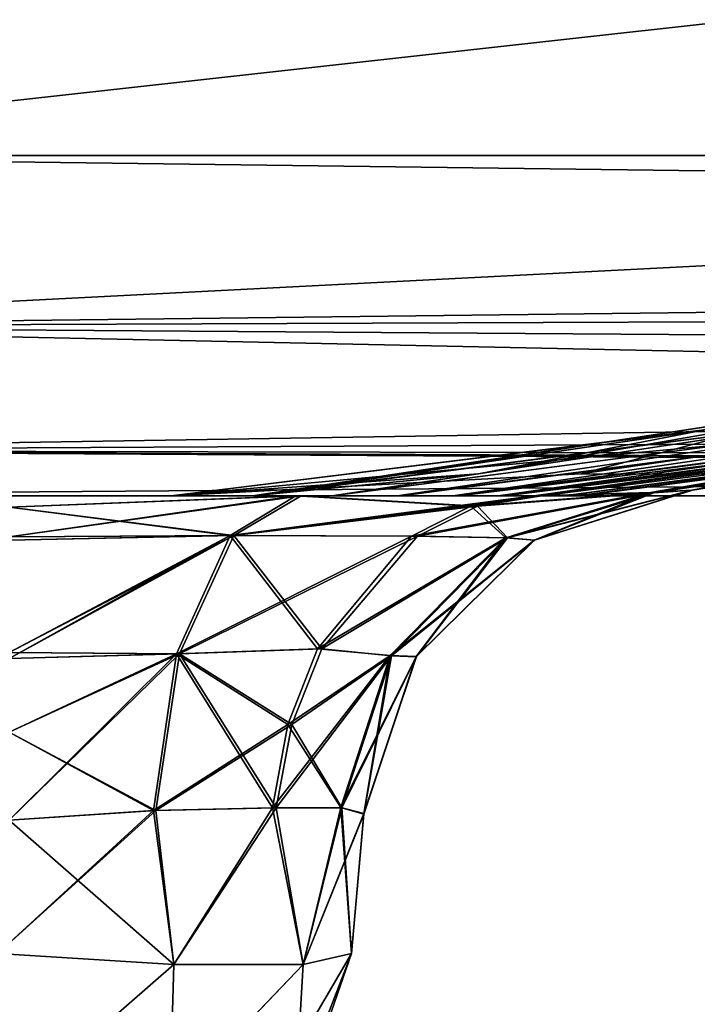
# Model space of a CAD drawing. Header units: millimetres. Extents: x -168 to 168, y -6 to 84.
# Tile 72 of 256: x -123.131 to -122.177, y -2.715 to -1.331. Entities that reach past the tile are written whole.
import ezdxf

# ---------------------------------------------------------------- set-up
doc = ezdxf.new("R2010")
doc.units = ezdxf.units.MM
doc.header["$LTSCALE"] = 65.185185
for name, color, linetype in [('128', 7, 'CONTINUOUS'), ('129', 7, 'CONTINUOUS'), ('130', 7, 'CONTINUOUS'), ('131', 7, 'CONTINUOUS'), ('132', 7, 'CONTINUOUS'), ('133', 7, 'CONTINUOUS'), ('14', 7, 'CONTINUOUS'), ('142', 7, 'CONTINUOUS'), ('143', 7, 'CONTINUOUS'), ('144', 7, 'CONTINUOUS'), ('145', 7, 'CONTINUOUS'), ('159', 7, 'CONTINUOUS'), ('160', 7, 'CONTINUOUS'), ('161', 7, 'CONTINUOUS'), ('162', 7, 'CONTINUOUS'), ('163', 7, 'CONTINUOUS'), ('171', 7, 'CONTINUOUS'), ('172', 7, 'CONTINUOUS'), ('173', 7, 'CONTINUOUS'), ('174', 7, 'CONTINUOUS'), ('177', 7, 'CONTINUOUS'), ('205', 7, 'CONTINUOUS'), ('216', 7, 'CONTINUOUS'), ('54', 7, 'CONTINUOUS'), ('57', 7, 'CONTINUOUS'), ('58', 7, 'CONTINUOUS'), ('59', 7, 'CONTINUOUS'), ('6', 7, 'CONTINUOUS'), ('60', 7, 'CONTINUOUS'), ('61', 7, 'CONTINUOUS'), ('62', 7, 'CONTINUOUS'), ('63', 7, 'CONTINUOUS'), ('66', 7, 'CONTINUOUS'), ('70', 7, 'CONTINUOUS')]:
    doc.layers.add(name, color=color, linetype=linetype)

msp = doc.modelspace()

# ---------------------------------------------------------------- linework, layer by layer
at = {"layer": '128', "linetype": 'CONTINUOUS'}
for points in [[(-122.3471, -2, 12.7612), (-124.334, -2, 23.7926), (-124.334, -2, 12.7085), (-122.3471, -2, 12.7612)], [(-124.334, -2, 9.4989), (-122.3471, -2, 12.7612), (-124.334, -2, 12.7085), (-124.334, -2, 9.4989)], [(-122.3471, -2, 12.7612), (-124.334, -2, 9.4989), (-124.334, -2, 0), (-122.3471, -2, 12.7612)], [(-124.334, -2, 23.7926), (-122.3658, -2, 25.5224), (-124.334, -2, 25.417), (-124.334, -2, 23.7926)], [(-122.3658, -2, -25.5224), (-122.3471, -2, -12.7612), (-124.334, -2, -25.417), (-122.3658, -2, -25.5224)], [(-124.334, -2, -33.3823), (-122.3658, -2, -25.5224), (-124.334, -2, -25.417), (-124.334, -2, -33.3823)], [(-122.3658, -2, -25.5224), (-124.334, -2, -33.3823), (-123.7619, -2, -37.9456), (-122.3658, -2, -25.5224)], [(-122.3471, -2, -12.7612), (-122.3409, -2, 0), (-124.334, -2, -12.7085), (-122.3471, -2, -12.7612)], [(-122.3471, -2, -12.7612), (-124.334, -2, -19.0886), (-124.334, -2, -25.417), (-122.3471, -2, -12.7612)], [(-124.334, -2, -19.0886), (-122.3471, -2, -12.7612), (-124.334, -2, -12.7085), (-124.334, -2, -19.0886)], [(-122.3409, -2, 0), (-122.3471, -2, 12.7612), (-124.334, -2, 0), (-122.3409, -2, 0)], [(-122.3409, -2, 0), (-124.334, -2, -4.7949), (-124.334, -2, -12.7085), (-122.3409, -2, 0)], [(-124.334, -2, -4.7949), (-122.3409, -2, 0), (-124.334, -2, 0), (-124.334, -2, -4.7949)], [(-122.3471, -2, 12.7612), (-122.3658, -2, 25.5224), (-124.334, -2, 23.7926), (-122.3471, -2, 12.7612)], [(-124.334, -2, 25.417), (-122.3658, -2, 25.5224), (-123.1456, -2, 37.9456), (-124.334, -2, 25.417)], [(-122.3658, -2, -25.5224), (-123.7619, -2, -37.9456), (-123.1456, -2, -37.9456), (-122.3658, -2, -25.5224)], [(-122.3658, -2, -25.5224), (-123.1456, -2, -37.9456), (-122.7348, -2, -38.0338), (-122.3658, -2, -25.5224)], [(-123.1456, -2, 37.9456), (-122.3658, -2, 25.5224), (-122.7348, -2, 38.0338), (-123.1456, -2, 37.9456)], [(-122.3658, -2, 25.5224), (-122.3968, -2, 38.2836), (-122.7348, -2, 38.0338), (-122.3658, -2, 25.5224)], [(-122.3968, -2, -38.2836), (-122.3658, -2, -25.5224), (-122.7348, -2, -38.0338), (-122.3968, -2, -38.2836)]]:
    msp.add_3dface(points, dxfattribs=at)
at = {"layer": '129', "linetype": 'CONTINUOUS'}
for points in [[(-122.8292, -2.0558, -38.2431), (-122.7348, -2, -38.0338), (-123.1456, -2.0162, -38.0717), (-122.8292, -2.0558, -38.2431)], [(-122.7348, -2, -38.0338), (-123.1456, -2, -37.9456), (-123.1456, -2.0162, -38.0717), (-122.7348, -2, -38.0338)], [(-122.3968, -2, -38.2836), (-122.8292, -2.0558, -38.2431), (-122.4867, -2.0145, -38.3626), (-122.3968, -2, -38.2836)], [(-122.3968, -2, -38.2836), (-122.7348, -2, -38.0338), (-122.8292, -2.0558, -38.2431), (-122.3968, -2, -38.2836)], [(-123.1456, -2.0627, -38.1881), (-122.8292, -2.0558, -38.2431), (-123.1456, -2.0162, -38.0717), (-123.1456, -2.0627, -38.1881)], [(-122.4867, -2.0145, -38.3626), (-122.8292, -2.0558, -38.2431), (-122.5712, -2.0571, -38.4369), (-122.4867, -2.0145, -38.3626)], [(-123.1456, -2.2287, -38.3656), (-122.8292, -2.0558, -38.2431), (-123.1456, -2.0627, -38.1881), (-123.1456, -2.2287, -38.3656)], [(-122.9057, -2.2224, -38.4129), (-122.8292, -2.0558, -38.2431), (-123.1456, -2.2287, -38.3656), (-122.9057, -2.2224, -38.4129)], [(-122.8292, -2.0558, -38.2431), (-122.9057, -2.2224, -38.4129), (-122.5712, -2.0571, -38.4369), (-122.8292, -2.0558, -38.2431)], [(-122.5712, -2.0571, -38.4369), (-122.9057, -2.2224, -38.4129), (-122.7057, -2.2153, -38.555), (-122.5712, -2.0571, -38.4369)], [(-123.1456, -2.4564, -38.4437), (-122.9057, -2.2224, -38.4129), (-123.1456, -2.2287, -38.3656), (-123.1456, -2.4564, -38.4437)], [(-122.939, -2.4425, -38.4866), (-122.9057, -2.2224, -38.4129), (-123.1456, -2.4564, -38.4437), (-122.939, -2.4425, -38.4866)], [(-122.9057, -2.2224, -38.4129), (-122.939, -2.4425, -38.4866), (-122.7478, -2.3218, -38.592), (-122.9057, -2.2224, -38.4129)], [(-122.7057, -2.2153, -38.555), (-122.9057, -2.2224, -38.4129), (-122.7478, -2.3218, -38.592), (-122.7057, -2.2153, -38.555)], [(-122.7478, -2.3218, -38.592), (-122.939, -2.4425, -38.4866), (-122.7696, -2.4387, -38.6112), (-122.7478, -2.3218, -38.592)]]:
    msp.add_3dface(points, dxfattribs=at)
at = {"layer": '130', "linetype": 'CONTINUOUS'}
for points in [[(-122.1843, -1.9921, -38.9409), (-122.4443, -2.0594, -38.6706), (-122.4066, -2.0626, -38.9409), (-122.1843, -1.9921, -38.9409)], [(-122.1843, -1.9921, -38.9409), (-122.2384, -1.9958, -38.5921), (-122.4443, -2.0594, -38.6706), (-122.1843, -1.9921, -38.9409)], [(-122.2384, -1.9958, -38.5921), (-122.5712, -2.0571, -38.4369), (-122.4443, -2.0594, -38.6706), (-122.2384, -1.9958, -38.5921)], [(-122.2384, -1.9958, -38.5921), (-122.4867, -2.0145, -38.3626), (-122.5712, -2.0571, -38.4369), (-122.2384, -1.9958, -38.5921)], [(-122.2384, -1.9958, -38.5921), (-122.3968, -2, -38.2836), (-122.4867, -2.0145, -38.3626), (-122.2384, -1.9958, -38.5921)], [(-122.5712, -2.0571, -38.4369), (-122.7057, -2.2153, -38.555), (-122.4443, -2.0594, -38.6706), (-122.5712, -2.0571, -38.4369)], [(-122.4443, -2.0594, -38.6706), (-122.7057, -2.2153, -38.555), (-122.6076, -2.2251, -38.7352), (-122.4443, -2.0594, -38.6706)], [(-122.4443, -2.0594, -38.6706), (-122.6076, -2.2251, -38.7352), (-122.4066, -2.0626, -38.9409), (-122.4443, -2.0594, -38.6706)], [(-122.4066, -2.0626, -38.9409), (-122.6076, -2.2251, -38.7352), (-122.5726, -2.2263, -38.941), (-122.4066, -2.0626, -38.9409)], [(-122.7478, -2.3218, -38.592), (-122.7696, -2.4387, -38.6112), (-122.6076, -2.2251, -38.7352), (-122.7478, -2.3218, -38.592)], [(-122.6076, -2.2251, -38.7352), (-122.7696, -2.4387, -38.6112), (-122.6774, -2.4391, -38.7657), (-122.6076, -2.2251, -38.7352)], [(-122.7057, -2.2153, -38.555), (-122.7478, -2.3218, -38.592), (-122.6076, -2.2251, -38.7352), (-122.7057, -2.2153, -38.555)], [(-122.6076, -2.2251, -38.7352), (-122.6774, -2.4391, -38.7657), (-122.5726, -2.2263, -38.941), (-122.6076, -2.2251, -38.7352)], [(-122.5726, -2.2263, -38.941), (-122.6774, -2.4391, -38.7657), (-122.6467, -2.4475, -38.941), (-122.5726, -2.2263, -38.941)]]:
    msp.add_3dface(points, dxfattribs=at)
at = {"layer": '131', "linetype": 'CONTINUOUS'}
for points in [[(-122.4071, -2.0627, -41.0589), (-122.1852, -1.9922, -41.0589), (-122.4066, -2.0626, -38.9409), (-122.4071, -2.0627, -41.0589)], [(-122.1852, -1.9922, -41.0589), (-122.1843, -1.9921, -38.9409), (-122.4066, -2.0626, -38.9409), (-122.1852, -1.9922, -41.0589)], [(-122.573, -2.2262, -41.059), (-122.4071, -2.0627, -41.0589), (-122.5726, -2.2263, -38.941), (-122.573, -2.2262, -41.059)], [(-122.4071, -2.0627, -41.0589), (-122.4066, -2.0626, -38.9409), (-122.5726, -2.2263, -38.941), (-122.4071, -2.0627, -41.0589)], [(-122.6466, -2.447, -41.059), (-122.5726, -2.2263, -38.941), (-122.6467, -2.4475, -38.941), (-122.6466, -2.447, -41.059)], [(-122.6466, -2.447, -41.059), (-122.573, -2.2262, -41.059), (-122.5726, -2.2263, -38.941), (-122.6466, -2.447, -41.059)]]:
    msp.add_3dface(points, dxfattribs=at)
at = {"layer": '132', "linetype": 'CONTINUOUS'}
for points in [[(-122.6466, -2.447, -41.059), (-122.6467, -2.4475, -38.941), (-122.6638, -2.6436, -41.0418), (-122.6466, -2.447, -41.059)], [(-122.6638, -2.6436, -41.0418), (-122.6467, -2.4475, -38.941), (-122.6638, -2.6436, -38.9582), (-122.6638, -2.6436, -41.0418)]]:
    msp.add_3dface(points, dxfattribs=at)
at = {"layer": '133', "linetype": 'CONTINUOUS'}
for points in [[(-123.1619, -2.6436, -41.5399), (-122.9426, -2.4427, -41.515), (-122.914, -2.6593, -41.4719), (-123.1619, -2.6436, -41.5399)], [(-123.1456, -2.4564, -41.5563), (-122.9426, -2.4427, -41.515), (-123.1619, -2.6436, -41.5399), (-123.1456, -2.4564, -41.5563)], [(-122.9426, -2.4427, -41.515), (-122.7749, -2.4387, -41.3947), (-122.914, -2.6593, -41.4719), (-122.9426, -2.4427, -41.515)], [(-122.914, -2.6593, -41.4719), (-122.7749, -2.4387, -41.3947), (-122.7318, -2.6593, -41.2898), (-122.914, -2.6593, -41.4719)], [(-122.7749, -2.4387, -41.3947), (-122.6787, -2.4386, -41.238), (-122.7318, -2.6593, -41.2898), (-122.7749, -2.4387, -41.3947)], [(-122.6787, -2.4386, -41.238), (-122.6466, -2.447, -41.059), (-122.7318, -2.6593, -41.2898), (-122.6787, -2.4386, -41.238)], [(-122.6466, -2.447, -41.059), (-122.6638, -2.6436, -41.0418), (-122.7318, -2.6593, -41.2898), (-122.6466, -2.447, -41.059)]]:
    msp.add_3dface(points, dxfattribs=at)
at = {"layer": '14', "linetype": 'CONTINUOUS'}
for points in [[(-123.8345, -1.5218, -124.8336), (-109.555, -1.7064, -124.7895), (-123.8345, -1.7622, -124.7598), (-123.8345, -1.5218, -124.8336)], [(-110.0751, -1.5218, -124.8336), (-109.555, -1.7064, -124.7895), (-123.8345, -1.5218, -124.8336), (-110.0751, -1.5218, -124.8336)], [(-109.555, -1.7064, -124.7895), (-109.555, -1.8612, -124.6798), (-123.8345, -1.7622, -124.7598), (-109.555, -1.7064, -124.7895)], [(-123.8345, -1.7622, -124.7598), (-109.555, -1.8612, -124.6798), (-123.8345, -1.9366, -124.5778), (-123.8345, -1.7622, -124.7598)], [(-109.555, -1.8612, -124.6798), (-109.555, -1.964, -124.5203), (-123.8345, -1.9366, -124.5778), (-109.555, -1.8612, -124.6798)], [(-123.8345, -2, -124.334), (-123.8345, -1.9366, -124.5778), (-110.1745, -2, -124.334), (-123.8345, -2, -124.334)], [(-123.8345, -1.9366, -124.5778), (-109.555, -2, -124.334), (-110.1745, -2, -124.334), (-123.8345, -1.9366, -124.5778)], [(-109.555, -1.964, -124.5203), (-109.555, -2, -124.334), (-123.8345, -1.9366, -124.5778), (-109.555, -1.964, -124.5203)]]:
    msp.add_3dface(points, dxfattribs=at)
at = {"layer": '142', "linetype": 'CONTINUOUS'}
for points in [[(-122.939, -2.4425, -38.4866), (-123.1456, -2.4564, -38.4437), (-122.914, -2.6593, -38.5281), (-122.939, -2.4425, -38.4866)], [(-122.7696, -2.4387, -38.6112), (-122.939, -2.4425, -38.4866), (-122.914, -2.6593, -38.5281), (-122.7696, -2.4387, -38.6112)], [(-122.7318, -2.6593, -38.7102), (-122.7696, -2.4387, -38.6112), (-122.914, -2.6593, -38.5281), (-122.7318, -2.6593, -38.7102)], [(-122.6774, -2.4391, -38.7657), (-122.7696, -2.4387, -38.6112), (-122.7318, -2.6593, -38.7102), (-122.6774, -2.4391, -38.7657)], [(-122.6638, -2.6436, -38.9582), (-122.6774, -2.4391, -38.7657), (-122.7318, -2.6593, -38.7102), (-122.6638, -2.6436, -38.9582)], [(-122.6467, -2.4475, -38.941), (-122.6774, -2.4391, -38.7657), (-122.6638, -2.6436, -38.9582), (-122.6467, -2.4475, -38.941)], [(-123.1456, -2.4564, -38.4437), (-123.1619, -2.6436, -38.4601), (-122.914, -2.6593, -38.5281), (-123.1456, -2.4564, -38.4437)]]:
    msp.add_3dface(points, dxfattribs=at)
at = {"layer": '143', "linetype": 'CONTINUOUS'}
for points in [[(-122.914, -2.6593, -38.5281), (-123.1619, -2.6436, -38.4601), (-123.1619, -2.8754, -38.5408), (-122.914, -2.6593, -38.5281)], [(-122.6638, -2.6436, -38.9582), (-122.7427, -2.8477, -38.8449), (-122.7442, -2.8748, -38.9582), (-122.6638, -2.6436, -38.9582)], [(-122.6638, -2.6436, -38.9582), (-122.7383, -2.7711, -38.7551), (-122.7427, -2.8477, -38.8449), (-122.6638, -2.6436, -38.9582)], [(-122.6638, -2.6436, -38.9582), (-122.7318, -2.6593, -38.7102), (-122.7383, -2.7711, -38.7551), (-122.6638, -2.6436, -38.9582)], [(-122.9195, -2.8554, -38.6032), (-122.914, -2.6593, -38.5281), (-123.1619, -2.8754, -38.5408), (-122.9195, -2.8554, -38.6032)], [(-122.7318, -2.6593, -38.7102), (-122.914, -2.6593, -38.5281), (-122.9195, -2.8554, -38.6032), (-122.7318, -2.6593, -38.7102)], [(-122.7383, -2.7711, -38.7551), (-122.7318, -2.6593, -38.7102), (-122.9195, -2.8554, -38.6032), (-122.7383, -2.7711, -38.7551)]]:
    msp.add_3dface(points, dxfattribs=at)
at = {"layer": '144', "linetype": 'CONTINUOUS'}
for points in [[(-122.6638, -2.6436, -41.0418), (-122.6638, -2.6436, -38.9582), (-122.7442, -2.8748, -38.9582), (-122.6638, -2.6436, -41.0418)], [(-122.6638, -2.6436, -41.0418), (-122.7442, -2.8748, -38.9582), (-122.7442, -2.8748, -41.0418), (-122.6638, -2.6436, -41.0418)]]:
    msp.add_3dface(points, dxfattribs=at)
at = {"layer": '145', "linetype": 'CONTINUOUS'}
for points in [[(-123.1619, -2.6436, -41.5399), (-122.914, -2.6593, -41.4719), (-123.1619, -2.8752, -41.4593), (-123.1619, -2.6436, -41.5399)], [(-122.6638, -2.6436, -41.0418), (-122.7442, -2.8748, -41.0418), (-122.7426, -2.8477, -41.1552), (-122.6638, -2.6436, -41.0418)], [(-122.6638, -2.6436, -41.0418), (-122.7426, -2.8477, -41.1552), (-122.7383, -2.771, -41.245), (-122.6638, -2.6436, -41.0418)], [(-122.7318, -2.6593, -41.2898), (-122.6638, -2.6436, -41.0418), (-122.7383, -2.771, -41.245), (-122.7318, -2.6593, -41.2898)], [(-122.914, -2.6593, -41.4719), (-122.9195, -2.8553, -41.3969), (-123.1619, -2.8752, -41.4593), (-122.914, -2.6593, -41.4719)], [(-122.7318, -2.6593, -41.2898), (-122.7383, -2.771, -41.245), (-122.9195, -2.8553, -41.3969), (-122.7318, -2.6593, -41.2898)], [(-122.914, -2.6593, -41.4719), (-122.7318, -2.6593, -41.2898), (-122.9195, -2.8553, -41.3969), (-122.914, -2.6593, -41.4719)]]:
    msp.add_3dface(points, dxfattribs=at)
at = {"layer": '159', "linetype": 'CONTINUOUS'}
for points in [[(-122.9426, -2.4427, 41.515), (-123.1456, -2.4564, 41.5563), (-122.914, -2.6593, 41.4719), (-122.9426, -2.4427, 41.515)], [(-122.7749, -2.4387, 41.3947), (-122.9426, -2.4427, 41.515), (-122.914, -2.6593, 41.4719), (-122.7749, -2.4387, 41.3947)], [(-122.7318, -2.6593, 41.2898), (-122.7749, -2.4387, 41.3947), (-122.914, -2.6593, 41.4719), (-122.7318, -2.6593, 41.2898)], [(-122.6787, -2.4386, 41.238), (-122.7749, -2.4387, 41.3947), (-122.7318, -2.6593, 41.2898), (-122.6787, -2.4386, 41.238)], [(-122.6638, -2.6436, 41.0418), (-122.6787, -2.4386, 41.238), (-122.7318, -2.6593, 41.2898), (-122.6638, -2.6436, 41.0418)], [(-122.6466, -2.447, 41.059), (-122.6787, -2.4386, 41.238), (-122.6638, -2.6436, 41.0418), (-122.6466, -2.447, 41.059)], [(-123.1456, -2.4564, 41.5563), (-123.1619, -2.6436, 41.5399), (-122.914, -2.6593, 41.4719), (-123.1456, -2.4564, 41.5563)]]:
    msp.add_3dface(points, dxfattribs=at)
at = {"layer": '160', "linetype": 'CONTINUOUS'}
for points in [[(-122.6466, -2.447, 41.059), (-122.6638, -2.6436, 41.0418), (-122.6638, -2.6436, 38.9582), (-122.6466, -2.447, 41.059)], [(-122.6467, -2.4477, 38.941), (-122.6466, -2.447, 41.059), (-122.6638, -2.6436, 38.9582), (-122.6467, -2.4477, 38.941)]]:
    msp.add_3dface(points, dxfattribs=at)
at = {"layer": '161', "linetype": 'CONTINUOUS'}
for points in [[(-122.1843, -1.9921, 38.9409), (-122.4071, -2.0627, 41.0589), (-122.4066, -2.0627, 38.9409), (-122.1843, -1.9921, 38.9409)], [(-122.1852, -1.9922, 41.0589), (-122.4071, -2.0627, 41.0589), (-122.1843, -1.9921, 38.9409), (-122.1852, -1.9922, 41.0589)], [(-122.4066, -2.0627, 38.9409), (-122.573, -2.2262, 41.059), (-122.5727, -2.2264, 38.941), (-122.4066, -2.0627, 38.9409)], [(-122.4071, -2.0627, 41.0589), (-122.573, -2.2262, 41.059), (-122.4066, -2.0627, 38.9409), (-122.4071, -2.0627, 41.0589)], [(-122.6466, -2.447, 41.059), (-122.6467, -2.4477, 38.941), (-122.5727, -2.2264, 38.941), (-122.6466, -2.447, 41.059)], [(-122.573, -2.2262, 41.059), (-122.6466, -2.447, 41.059), (-122.5727, -2.2264, 38.941), (-122.573, -2.2262, 41.059)]]:
    msp.add_3dface(points, dxfattribs=at)
at = {"layer": '162', "linetype": 'CONTINUOUS'}
for points in [[(-122.2384, -1.9958, 38.592), (-122.1843, -1.9921, 38.9409), (-122.4066, -2.0627, 38.9409), (-122.2384, -1.9958, 38.592)], [(-122.4866, -2.0145, 38.3626), (-122.2403, -1.9959, 38.5861), (-122.4442, -2.0593, 38.6705), (-122.4866, -2.0145, 38.3626)], [(-122.3968, -2, 38.2836), (-122.2403, -1.9959, 38.5861), (-122.4866, -2.0145, 38.3626), (-122.3968, -2, 38.2836)], [(-122.2384, -1.9958, 38.592), (-122.4066, -2.0627, 38.9409), (-122.4442, -2.0593, 38.6705), (-122.2384, -1.9958, 38.592)], [(-122.2403, -1.9959, 38.5861), (-122.2384, -1.9958, 38.592), (-122.4442, -2.0593, 38.6705), (-122.2403, -1.9959, 38.5861)], [(-122.5712, -2.0571, 38.4369), (-122.4866, -2.0145, 38.3626), (-122.4442, -2.0593, 38.6705), (-122.5712, -2.0571, 38.4369)], [(-122.7057, -2.2153, 38.555), (-122.5712, -2.0571, 38.4369), (-122.4442, -2.0593, 38.6705), (-122.7057, -2.2153, 38.555)], [(-122.6076, -2.225, 38.7352), (-122.7057, -2.2153, 38.555), (-122.4442, -2.0593, 38.6705), (-122.6076, -2.225, 38.7352)], [(-122.5727, -2.2264, 38.941), (-122.6076, -2.225, 38.7352), (-122.4442, -2.0593, 38.6705), (-122.5727, -2.2264, 38.941)], [(-122.4066, -2.0627, 38.9409), (-122.5727, -2.2264, 38.941), (-122.4442, -2.0593, 38.6705), (-122.4066, -2.0627, 38.9409)], [(-122.7478, -2.3218, 38.592), (-122.7057, -2.2153, 38.555), (-122.6076, -2.225, 38.7352), (-122.7478, -2.3218, 38.592)], [(-122.6774, -2.4391, 38.7657), (-122.7478, -2.3218, 38.592), (-122.6076, -2.225, 38.7352), (-122.6774, -2.4391, 38.7657)], [(-122.6467, -2.4477, 38.941), (-122.6774, -2.4391, 38.7657), (-122.6076, -2.225, 38.7352), (-122.6467, -2.4477, 38.941)], [(-122.5727, -2.2264, 38.941), (-122.6467, -2.4477, 38.941), (-122.6076, -2.225, 38.7352), (-122.5727, -2.2264, 38.941)], [(-122.7696, -2.4387, 38.6112), (-122.7478, -2.3218, 38.592), (-122.6774, -2.4391, 38.7657), (-122.7696, -2.4387, 38.6112)]]:
    msp.add_3dface(points, dxfattribs=at)
at = {"layer": '163', "linetype": 'CONTINUOUS'}
for points in [[(-123.1456, -2, 37.9456), (-122.7348, -2, 38.0338), (-123.1456, -2.0579, 38.1792), (-123.1456, -2, 37.9456)], [(-122.7348, -2, 38.0338), (-122.8292, -2.0558, 38.2431), (-123.1456, -2.0579, 38.1792), (-122.7348, -2, 38.0338)], [(-122.7348, -2, 38.0338), (-122.4866, -2.0145, 38.3626), (-122.8292, -2.0558, 38.2431), (-122.7348, -2, 38.0338)], [(-122.7348, -2, 38.0338), (-122.3968, -2, 38.2836), (-122.4866, -2.0145, 38.3626), (-122.7348, -2, 38.0338)], [(-122.4866, -2.0145, 38.3626), (-122.5712, -2.0571, 38.4369), (-122.8292, -2.0558, 38.2431), (-122.4866, -2.0145, 38.3626)], [(-123.1456, -2.0579, 38.1792), (-122.8292, -2.0558, 38.2431), (-123.1456, -2.2204, 38.3601), (-123.1456, -2.0579, 38.1792)], [(-122.8292, -2.0558, 38.2431), (-122.9057, -2.2224, 38.4129), (-123.1456, -2.2204, 38.3601), (-122.8292, -2.0558, 38.2431)], [(-122.8292, -2.0558, 38.2431), (-122.7057, -2.2153, 38.555), (-122.9057, -2.2224, 38.4129), (-122.8292, -2.0558, 38.2431)], [(-122.5712, -2.0571, 38.4369), (-122.7057, -2.2153, 38.555), (-122.8292, -2.0558, 38.2431), (-122.5712, -2.0571, 38.4369)], [(-123.1456, -2.2204, 38.3601), (-122.9057, -2.2224, 38.4129), (-123.1456, -2.3323, 38.4166), (-123.1456, -2.2204, 38.3601)], [(-122.9057, -2.2224, 38.4129), (-122.939, -2.4425, 38.4866), (-123.1456, -2.3323, 38.4166), (-122.9057, -2.2224, 38.4129)], [(-122.9057, -2.2224, 38.4129), (-122.7696, -2.4387, 38.6112), (-122.939, -2.4425, 38.4866), (-122.9057, -2.2224, 38.4129)], [(-122.7057, -2.2153, 38.555), (-122.7478, -2.3218, 38.592), (-122.9057, -2.2224, 38.4129), (-122.7057, -2.2153, 38.555)], [(-122.7478, -2.3218, 38.592), (-122.7696, -2.4387, 38.6112), (-122.9057, -2.2224, 38.4129), (-122.7478, -2.3218, 38.592)], [(-123.1456, -2.3323, 38.4166), (-122.939, -2.4425, 38.4866), (-123.1456, -2.4564, 38.4437), (-123.1456, -2.3323, 38.4166)]]:
    msp.add_3dface(points, dxfattribs=at)
at = {"layer": '171', "linetype": 'CONTINUOUS'}
for points in [[(-122.914, -2.6593, 41.4719), (-123.1619, -2.6436, 41.5399), (-123.1619, -2.8754, 41.4592), (-122.914, -2.6593, 41.4719)], [(-122.6638, -2.6436, 41.0418), (-122.7427, -2.8477, 41.1551), (-122.7442, -2.8748, 41.0418), (-122.6638, -2.6436, 41.0418)], [(-122.6638, -2.6436, 41.0418), (-122.7383, -2.7711, 41.2449), (-122.7427, -2.8477, 41.1551), (-122.6638, -2.6436, 41.0418)], [(-122.6638, -2.6436, 41.0418), (-122.7318, -2.6593, 41.2898), (-122.7383, -2.7711, 41.2449), (-122.6638, -2.6436, 41.0418)], [(-122.914, -2.6593, 41.4719), (-123.1619, -2.8754, 41.4592), (-122.9195, -2.8554, 41.3968), (-122.914, -2.6593, 41.4719)], [(-122.7318, -2.6593, 41.2898), (-122.914, -2.6593, 41.4719), (-122.9195, -2.8554, 41.3968), (-122.7318, -2.6593, 41.2898)], [(-122.7383, -2.7711, 41.2449), (-122.7318, -2.6593, 41.2898), (-122.9195, -2.8554, 41.3968), (-122.7383, -2.7711, 41.2449)]]:
    msp.add_3dface(points, dxfattribs=at)
at = {"layer": '172', "linetype": 'CONTINUOUS'}
for points in [[(-122.6638, -2.6436, 38.9582), (-122.7442, -2.8748, 41.0418), (-122.7442, -2.8748, 38.9582), (-122.6638, -2.6436, 38.9582)], [(-122.6638, -2.6436, 38.9582), (-122.6638, -2.6436, 41.0418), (-122.7442, -2.8748, 41.0418), (-122.6638, -2.6436, 38.9582)]]:
    msp.add_3dface(points, dxfattribs=at)
at = {"layer": '173', "linetype": 'CONTINUOUS'}
for points in [[(-123.1619, -2.8752, 38.5407), (-123.1619, -2.6436, 38.4601), (-122.914, -2.6593, 38.5281), (-123.1619, -2.8752, 38.5407)], [(-122.6638, -2.6436, 38.9582), (-122.7442, -2.8748, 38.9582), (-122.7426, -2.8477, 38.8448), (-122.6638, -2.6436, 38.9582)], [(-122.6638, -2.6436, 38.9582), (-122.7426, -2.8477, 38.8448), (-122.7383, -2.771, 38.755), (-122.6638, -2.6436, 38.9582)], [(-122.6638, -2.6436, 38.9582), (-122.7383, -2.771, 38.755), (-122.7318, -2.6593, 38.7102), (-122.6638, -2.6436, 38.9582)], [(-122.9195, -2.8553, 38.6031), (-123.1619, -2.8752, 38.5407), (-122.914, -2.6593, 38.5281), (-122.9195, -2.8553, 38.6031)], [(-122.7383, -2.771, 38.755), (-122.9195, -2.8553, 38.6031), (-122.7318, -2.6593, 38.7102), (-122.7383, -2.771, 38.755)], [(-122.7318, -2.6593, 38.7102), (-122.9195, -2.8553, 38.6031), (-122.914, -2.6593, 38.5281), (-122.7318, -2.6593, 38.7102)]]:
    msp.add_3dface(points, dxfattribs=at)
at = {"layer": '174', "linetype": 'CONTINUOUS'}
for points in [[(-123.1619, -2.6436, 38.4601), (-122.939, -2.4425, 38.4866), (-122.914, -2.6593, 38.5281), (-123.1619, -2.6436, 38.4601)], [(-123.1456, -2.4564, 38.4437), (-122.939, -2.4425, 38.4866), (-123.1619, -2.6436, 38.4601), (-123.1456, -2.4564, 38.4437)], [(-122.939, -2.4425, 38.4866), (-122.7696, -2.4387, 38.6112), (-122.914, -2.6593, 38.5281), (-122.939, -2.4425, 38.4866)], [(-122.7696, -2.4387, 38.6112), (-122.7318, -2.6593, 38.7102), (-122.914, -2.6593, 38.5281), (-122.7696, -2.4387, 38.6112)], [(-122.7696, -2.4387, 38.6112), (-122.6774, -2.4391, 38.7657), (-122.7318, -2.6593, 38.7102), (-122.7696, -2.4387, 38.6112)], [(-122.6774, -2.4391, 38.7657), (-122.6467, -2.4477, 38.941), (-122.7318, -2.6593, 38.7102), (-122.6774, -2.4391, 38.7657)], [(-122.6467, -2.4477, 38.941), (-122.6638, -2.6436, 38.9582), (-122.7318, -2.6593, 38.7102), (-122.6467, -2.4477, 38.941)]]:
    msp.add_3dface(points, dxfattribs=at)
at = {"layer": '177', "linetype": 'CONTINUOUS'}
for points in [[(-119.1448, -1.5218, 124.8336), (-123.9009, 0, 124.9), (-123.8345, -1.5218, 124.8336), (-119.1448, -1.5218, 124.8336)], [(-110.1342, 0, 124.9), (-123.9009, 0, 124.9), (-119.1448, -1.5218, 124.8336), (-110.1342, 0, 124.9)]]:
    msp.add_3dface(points, dxfattribs=at)
at = {"layer": '205', "linetype": 'CONTINUOUS'}
for points in [[(-122.3415, -1.9694, 122.4851), (-122.9176, -2, 122.9176), (-122.0505, -1.8926, 122.0465), (-122.3415, -1.9694, 122.4851)], [(-122.9176, -2, 122.9176), (-122.1705, -1.9079, 121.9223), (-122.0505, -1.8926, 122.0465), (-122.9176, -2, 122.9176)], [(-121.9206, -1.9076, 122.1692), (-122.3415, -1.9694, 122.4851), (-122.0505, -1.8926, 122.0465), (-121.9206, -1.9076, 122.1692)]]:
    msp.add_3dface(points, dxfattribs=at)
at = {"layer": '216', "linetype": 'CONTINUOUS'}
for points in [[(-122.4851, -1.9694, -122.3415), (-122.9176, -2, -122.9176), (-122.0465, -1.8926, -122.0505), (-122.4851, -1.9694, -122.3415)], [(-122.9176, -2, -122.9176), (-121.9223, -1.9079, -122.1705), (-122.0465, -1.8926, -122.0505), (-122.9176, -2, -122.9176)], [(-122.1692, -1.9076, -121.9206), (-122.4851, -1.9694, -122.3415), (-122.0465, -1.8926, -122.0505), (-122.1692, -1.9076, -121.9206)]]:
    msp.add_3dface(points, dxfattribs=at)
at = {"layer": '54', "linetype": 'CONTINUOUS'}
for points in [[(-122.3415, -1.9694, 122.4851), (-121.9206, -1.9076, 122.1692), (-110.0546, -2, 122.8032), (-122.3415, -1.9694, 122.4851)], [(-122.9176, -2, 122.9176), (-122.3415, -1.9694, 122.4851), (-110.0546, -2, 122.8032), (-122.9176, -2, 122.9176)]]:
    msp.add_3dface(points, dxfattribs=at)
at = {"layer": '57', "linetype": 'CONTINUOUS'}
for points in [[(-124.334, -2, 96.5145), (-124.334, -2, 95.2613), (-122.6916, -2, 95.8548), (-124.334, -2, 96.5145)], [(-124.334, -2, 66.6738), (-124.334, -2, 55.5345), (-122.5215, -2, 68.7916), (-124.334, -2, 66.6738)], [(-122.6916, -2, 95.8548), (-124.334, -2, 82.8545), (-122.5996, -2, 82.3233), (-122.6916, -2, 95.8548)], [(-124.3168, -2, 123.9648), (-124.334, -2, 123.8345), (-110.0546, -2, 124.334), (-124.3168, -2, 123.9648)], [(-124.334, -2, 95.2613), (-124.334, -2, 82.8545), (-122.6916, -2, 95.8548), (-124.334, -2, 95.2613)], [(-124.334, -2, 55.5345), (-124.334, -2, 52.3801), (-122.4575, -2, 55.2599), (-124.334, -2, 55.5345)], [(-122.7976, -2, 109.3863), (-124.334, -2, 96.5145), (-122.6916, -2, 95.8548), (-122.7976, -2, 109.3863)], [(-124.334, -2, 109.555), (-124.334, -2, 96.5145), (-122.7976, -2, 109.3863), (-124.334, -2, 109.555)], [(-124.334, -2, 52.3801), (-123.7619, -2, 42.0544), (-122.4575, -2, 55.2599), (-124.334, -2, 52.3801)], [(-122.5996, -2, 82.3233), (-124.334, -2, 69.1945), (-122.5215, -2, 68.7916), (-122.5996, -2, 82.3233)], [(-124.334, -2, 80.9676), (-124.334, -2, 69.1945), (-122.5996, -2, 82.3233), (-124.334, -2, 80.9676)], [(-124.334, -2, 69.1945), (-124.334, -2, 66.6738), (-122.5215, -2, 68.7916), (-124.334, -2, 69.1945)], [(-124.334, -2, 109.555), (-122.9176, -2, 122.9176), (-124.334, -2, 110.1745), (-124.334, -2, 109.555)], [(-122.9176, -2, 122.9176), (-124.334, -2, 109.555), (-122.7976, -2, 109.3863), (-122.9176, -2, 122.9176)], [(-124.334, -2, 110.1745), (-122.9176, -2, 122.9176), (-124.334, -2, 123.8345), (-124.334, -2, 110.1745)], [(-124.334, -2, 123.8345), (-122.9176, -2, 122.9176), (-110.0546, -2, 124.334), (-124.334, -2, 123.8345)], [(-122.5215, -2, 68.7916), (-124.334, -2, 55.5345), (-122.4575, -2, 55.2599), (-122.5215, -2, 68.7916)], [(-124.334, -2, 82.8545), (-124.334, -2, 80.9676), (-122.5996, -2, 82.3233), (-124.334, -2, 82.8545)], [(-124.2668, -2, 124.0849), (-124.3168, -2, 123.9648), (-110.0546, -2, 124.334), (-124.2668, -2, 124.0849)], [(-124.1877, -2, 124.1878), (-124.2668, -2, 124.0849), (-110.0546, -2, 124.334), (-124.1877, -2, 124.1878)], [(-124.0848, -2, 124.2669), (-124.1877, -2, 124.1878), (-110.0546, -2, 124.334), (-124.0848, -2, 124.2669)], [(-123.9647, -2, 124.3168), (-124.0848, -2, 124.2669), (-110.0546, -2, 124.334), (-123.9647, -2, 124.3168)], [(-119.1448, -2, 124.334), (-123.9647, -2, 124.3168), (-110.0546, -2, 124.334), (-119.1448, -2, 124.334)], [(-123.8345, -2, 124.334), (-123.9647, -2, 124.3168), (-119.1448, -2, 124.334), (-123.8345, -2, 124.334)], [(-123.7619, -2, 42.0544), (-123.1456, -2, 42.0544), (-122.4575, -2, 55.2599), (-123.7619, -2, 42.0544)], [(-122.4575, -2, 55.2599), (-123.1456, -2, 42.0544), (-122.742, -2, 41.9694), (-122.4575, -2, 55.2599)], [(-122.9176, -2, 122.9176), (-110.0546, -2, 122.8032), (-110.0546, -2, 124.334), (-122.9176, -2, 122.9176)], [(-122.4074, -2, 41.7281), (-122.4575, -2, 55.2599), (-122.742, -2, 41.9694), (-122.4074, -2, 41.7281)]]:
    msp.add_3dface(points, dxfattribs=at)
at = {"layer": '58', "linetype": 'CONTINUOUS'}
for points in [[(-122.742, -2, 41.9694), (-123.1456, -2, 42.0544), (-123.1456, -2.0162, 41.9283), (-122.742, -2, 41.9694)], [(-122.8347, -2.0558, 41.7594), (-122.742, -2, 41.9694), (-123.1456, -2.0162, 41.9283), (-122.8347, -2.0558, 41.7594)], [(-122.4074, -2, 41.7281), (-122.8347, -2.0558, 41.7594), (-122.4959, -2.0145, 41.6478), (-122.4074, -2, 41.7281)], [(-122.4074, -2, 41.7281), (-122.742, -2, 41.9694), (-122.8347, -2.0558, 41.7594), (-122.4074, -2, 41.7281)], [(-123.1456, -2.0627, 41.8119), (-122.8347, -2.0558, 41.7594), (-123.1456, -2.0162, 41.9283), (-123.1456, -2.0627, 41.8119)], [(-122.4959, -2.0145, 41.6478), (-122.8347, -2.0558, 41.7594), (-122.5793, -2.0571, 41.5722), (-122.4959, -2.0145, 41.6478)], [(-122.91, -2.2225, 41.5889), (-122.8347, -2.0558, 41.7594), (-123.1456, -2.2287, 41.6344), (-122.91, -2.2225, 41.5889)], [(-123.1456, -2.2287, 41.6344), (-122.8347, -2.0558, 41.7594), (-123.1456, -2.0627, 41.8119), (-123.1456, -2.2287, 41.6344)], [(-122.8347, -2.0558, 41.7594), (-122.91, -2.2225, 41.5889), (-122.5793, -2.0571, 41.5722), (-122.8347, -2.0558, 41.7594)], [(-122.5793, -2.0571, 41.5722), (-122.91, -2.2225, 41.5889), (-122.7118, -2.2153, 41.4519), (-122.5793, -2.0571, 41.5722)], [(-122.9426, -2.4427, 41.515), (-122.91, -2.2225, 41.5889), (-123.1456, -2.4564, 41.5563), (-122.9426, -2.4427, 41.515)], [(-123.1456, -2.4564, 41.5563), (-122.91, -2.2225, 41.5889), (-123.1456, -2.2287, 41.6344), (-123.1456, -2.4564, 41.5563)], [(-122.91, -2.2225, 41.5889), (-122.9426, -2.4427, 41.515), (-122.7534, -2.3218, 41.4142), (-122.91, -2.2225, 41.5889)], [(-122.7118, -2.2153, 41.4519), (-122.91, -2.2225, 41.5889), (-122.7534, -2.3218, 41.4142), (-122.7118, -2.2153, 41.4519)], [(-122.7534, -2.3218, 41.4142), (-122.9426, -2.4427, 41.515), (-122.7749, -2.4387, 41.3947), (-122.7534, -2.3218, 41.4142)]]:
    msp.add_3dface(points, dxfattribs=at)
at = {"layer": '59', "linetype": 'CONTINUOUS'}
for points in [[(-122.4469, -2.0593, 41.3351), (-122.1852, -1.9922, 41.0589), (-122.2433, -1.9956, 41.4191), (-122.4469, -2.0593, 41.3351)], [(-122.4071, -2.0627, 41.0589), (-122.1852, -1.9922, 41.0589), (-122.4469, -2.0593, 41.3351), (-122.4071, -2.0627, 41.0589)], [(-122.4959, -2.0145, 41.6478), (-122.5793, -2.0571, 41.5722), (-122.2433, -1.9956, 41.4191), (-122.4959, -2.0145, 41.6478)], [(-122.5793, -2.0571, 41.5722), (-122.4469, -2.0593, 41.3351), (-122.2433, -1.9956, 41.4191), (-122.5793, -2.0571, 41.5722)], [(-122.4074, -2, 41.7281), (-122.4959, -2.0145, 41.6478), (-122.2433, -1.9956, 41.4191), (-122.4074, -2, 41.7281)], [(-122.5793, -2.0571, 41.5722), (-122.7118, -2.2153, 41.4519), (-122.4469, -2.0593, 41.3351), (-122.5793, -2.0571, 41.5722)], [(-122.7118, -2.2153, 41.4519), (-122.6093, -2.2249, 41.2692), (-122.4469, -2.0593, 41.3351), (-122.7118, -2.2153, 41.4519)], [(-122.6093, -2.2249, 41.2692), (-122.4071, -2.0627, 41.0589), (-122.4469, -2.0593, 41.3351), (-122.6093, -2.2249, 41.2692)], [(-122.573, -2.2262, 41.059), (-122.4071, -2.0627, 41.0589), (-122.6093, -2.2249, 41.2692), (-122.573, -2.2262, 41.059)], [(-122.7534, -2.3218, 41.4142), (-122.7749, -2.4387, 41.3947), (-122.6093, -2.2249, 41.2692), (-122.7534, -2.3218, 41.4142)], [(-122.7749, -2.4387, 41.3947), (-122.6787, -2.4386, 41.238), (-122.6093, -2.2249, 41.2692), (-122.7749, -2.4387, 41.3947)], [(-122.7118, -2.2153, 41.4519), (-122.7534, -2.3218, 41.4142), (-122.6093, -2.2249, 41.2692), (-122.7118, -2.2153, 41.4519)], [(-122.6787, -2.4386, 41.238), (-122.573, -2.2262, 41.059), (-122.6093, -2.2249, 41.2692), (-122.6787, -2.4386, 41.238)], [(-122.6466, -2.447, 41.059), (-122.573, -2.2262, 41.059), (-122.6787, -2.4386, 41.238), (-122.6466, -2.447, 41.059)]]:
    msp.add_3dface(points, dxfattribs=at)
at = {"layer": '6', "linetype": 'CONTINUOUS'}
msp.add_3dface([(-122.9176, -2, -122.9176), (-109.3863, -2, -122.7976), (-121.9223, -1.9079, -122.1705), (-122.9176, -2, -122.9176)], dxfattribs=at)
at = {"layer": '60', "linetype": 'CONTINUOUS'}
for points in [[(-122.9176, -2, 122.9176), (-122.7976, -2, 109.3863), (-122.1705, -1.9079, 121.9223), (-122.9176, -2, 122.9176)], [(-122.1692, -1.9076, -121.9206), (-122.1316, -1.8979, -121.8705), (-122.8032, -2, -110.0546), (-122.1692, -1.9076, -121.9206)], [(-122.1316, -1.8979, -121.8705), (-122.0131, -1.898, -108.3304), (-122.8032, -2, -110.0546), (-122.1316, -1.8979, -121.8705)], [(-122.8032, -2, -110.0546), (-122.0131, -1.898, -108.3304), (-122.7976, -2, -109.3863), (-122.8032, -2, -110.0546)], [(-122.4851, -1.9694, -122.3415), (-122.1692, -1.9076, -121.9206), (-122.8032, -2, -110.0546), (-122.4851, -1.9694, -122.3415)], [(-122.1313, -1.8978, 121.8701), (-122.7976, -2, 109.3863), (-122.0131, -1.898, 108.3324), (-122.1313, -1.8978, 121.8701)], [(-122.1705, -1.9079, 121.9223), (-122.7976, -2, 109.3863), (-122.1313, -1.8978, 121.8701), (-122.1705, -1.9079, 121.9223)], [(-122.7976, -2, -109.3863), (-122.0131, -1.898, -108.3304), (-122.6909, -2, -95.7608), (-122.7976, -2, -109.3863)], [(-122.7976, -2, 109.3863), (-122.6916, -2, 95.8548), (-122.0131, -1.898, 108.3324), (-122.7976, -2, 109.3863)], [(-122.6916, -2, 95.8548), (-122.5996, -2, 82.3233), (-121.9081, -1.898, 94.7913), (-122.6916, -2, 95.8548)], [(-122.0131, -1.898, 108.3324), (-122.6916, -2, 95.8548), (-121.9081, -1.898, 94.7913), (-122.0131, -1.898, 108.3324)], [(-122.6909, -2, -95.7608), (-121.9081, -1.898, -94.7892), (-122.5996, -2, -82.3233), (-122.6909, -2, -95.7608)], [(-122.0131, -1.898, -108.3304), (-121.9081, -1.898, -94.7892), (-122.6909, -2, -95.7608), (-122.0131, -1.898, -108.3304)], [(-122.5996, -2, -82.3233), (-121.8171, -1.898, -81.2479), (-122.5942, -2, -81.4671), (-122.5996, -2, -82.3233)], [(-121.9081, -1.898, -94.7892), (-121.8171, -1.898, -81.2479), (-122.5996, -2, -82.3233), (-121.9081, -1.898, -94.7892)], [(-122.5996, -2, 82.3233), (-122.5215, -2, 68.7916), (-121.8172, -1.898, 81.25), (-122.5996, -2, 82.3233)], [(-121.9081, -1.898, 94.7913), (-122.5996, -2, 82.3233), (-121.8172, -1.898, 81.25), (-121.9081, -1.898, 94.7913)], [(-122.5942, -2, -81.4671), (-121.8171, -1.898, -81.2479), (-122.5215, -2, -68.7916), (-122.5942, -2, -81.4671)], [(-122.5215, -2, -68.7916), (-121.7402, -1.898, -67.7066), (-122.5131, -2, -67.1734), (-122.5215, -2, -68.7916)], [(-121.8171, -1.898, -81.2479), (-121.7402, -1.898, -67.7066), (-122.5215, -2, -68.7916), (-121.8171, -1.898, -81.2479)], [(-122.5215, -2, 68.7916), (-122.4575, -2, 55.2599), (-121.7402, -1.898, 67.7086), (-122.5215, -2, 68.7916)], [(-121.8172, -1.898, 81.25), (-122.5215, -2, 68.7916), (-121.7402, -1.898, 67.7086), (-121.8172, -1.898, 81.25)], [(-122.5131, -2, -67.1734), (-121.6772, -1.898, -54.1651), (-122.4575, -2, -55.2599), (-122.5131, -2, -67.1734)], [(-121.7402, -1.898, -67.7066), (-121.6772, -1.898, -54.1651), (-122.5131, -2, -67.1734), (-121.7402, -1.898, -67.7066)], [(-122.4575, -2, -55.2599), (-121.6772, -1.898, -54.1651), (-122.4476, -2, -52.8796), (-122.4575, -2, -55.2599)], [(-122.4575, -2, 55.2599), (-122.4074, -2, 41.7281), (-121.6772, -1.898, 54.1672), (-122.4575, -2, 55.2599)], [(-121.7402, -1.898, 67.7086), (-122.4575, -2, 55.2599), (-121.6772, -1.898, 54.1672), (-121.7402, -1.898, 67.7086)], [(-121.6772, -1.898, -54.1651), (-121.6282, -1.898, -40.6236), (-122.4476, -2, -52.8796), (-121.6772, -1.898, -54.1651)], [(-121.6282, -1.898, -40.6236), (-122.4074, -2, -41.7281), (-122.4476, -2, -52.8796), (-121.6282, -1.898, -40.6236)], [(-122.2431, -1.9956, -41.4185), (-122.4074, -2, -41.7281), (-121.6282, -1.898, -40.6236), (-122.2431, -1.9956, -41.4185)], [(-122.4074, -2, 41.7281), (-122.2433, -1.9956, 41.4191), (-121.6772, -1.898, 54.1672), (-122.4074, -2, 41.7281)], [(-122.2403, -1.9959, 38.5861), (-122.3968, -2, 38.2836), (-121.5932, -1.898, 27.0842), (-122.2403, -1.9959, 38.5861)], [(-122.3658, -2, -25.5224), (-122.3968, -2, -38.2836), (-121.5932, -1.898, -27.0821), (-122.3658, -2, -25.5224)], [(-122.3968, -2, -38.2836), (-122.2384, -1.9958, -38.5921), (-121.5932, -1.898, -27.0821), (-122.3968, -2, -38.2836)], [(-122.3968, -2, 38.2836), (-122.3658, -2, 25.5224), (-121.5932, -1.898, 27.0842), (-122.3968, -2, 38.2836)], [(-121.5932, -1.898, 27.0842), (-122.3658, -2, 25.5224), (-121.5722, -1.898, 13.5426), (-121.5932, -1.898, 27.0842)], [(-121.5722, -1.898, -13.5405), (-122.3658, -2, -25.5224), (-121.5932, -1.898, -27.0821), (-121.5722, -1.898, -13.5405)], [(-122.3471, -2, -12.7612), (-122.3658, -2, -25.5224), (-121.5722, -1.898, -13.5405), (-122.3471, -2, -12.7612)], [(-122.3658, -2, 25.5224), (-122.3471, -2, 12.7612), (-121.5722, -1.898, 13.5426), (-122.3658, -2, 25.5224)], [(-122.3471, -2, 12.7612), (-122.3409, -2, 0), (-121.5652, -1.898, 0.001), (-122.3471, -2, 12.7612)], [(-121.5652, -1.898, 0.001), (-122.3471, -2, -12.7612), (-121.5722, -1.898, -13.5405), (-121.5652, -1.898, 0.001)], [(-122.3409, -2, 0), (-122.3471, -2, -12.7612), (-121.5652, -1.898, 0.001), (-122.3409, -2, 0)], [(-121.5722, -1.898, 13.5426), (-122.3471, -2, 12.7612), (-121.5652, -1.898, 0.001), (-121.5722, -1.898, 13.5426)], [(-122.2433, -1.9956, 41.4191), (-122.1852, -1.9922, 41.0589), (-121.6772, -1.898, 54.1672), (-122.2433, -1.9956, 41.4191)], [(-122.1852, -1.9922, -41.0589), (-122.2431, -1.9956, -41.4185), (-121.6282, -1.898, -40.6236), (-122.1852, -1.9922, -41.0589)], [(-122.2384, -1.9958, 38.592), (-122.2403, -1.9959, 38.5861), (-121.6282, -1.898, 40.6257), (-122.2384, -1.9958, 38.592)], [(-121.6282, -1.898, 40.6257), (-122.2403, -1.9959, 38.5861), (-121.5932, -1.898, 27.0842), (-121.6282, -1.898, 40.6257)], [(-122.1843, -1.9921, 38.9409), (-122.2384, -1.9958, 38.592), (-121.6282, -1.898, 40.6257), (-122.1843, -1.9921, 38.9409)], [(-122.2384, -1.9958, -38.5921), (-122.1843, -1.9921, -38.9409), (-121.5932, -1.898, -27.0821), (-122.2384, -1.9958, -38.5921)], [(-122.1843, -1.9921, -38.9409), (-122.1852, -1.9922, -41.0589), (-121.6282, -1.898, -40.6236), (-122.1843, -1.9921, -38.9409)], [(-122.1852, -1.9922, 41.0589), (-122.1843, -1.9921, 38.9409), (-121.6282, -1.898, 40.6257), (-122.1852, -1.9922, 41.0589)], [(-121.6772, -1.898, 54.1672), (-122.1852, -1.9922, 41.0589), (-121.6282, -1.898, 40.6257), (-121.6772, -1.898, 54.1672)], [(-121.5932, -1.898, -27.0821), (-122.1843, -1.9921, -38.9409), (-121.6282, -1.898, -40.6236), (-121.5932, -1.898, -27.0821)], [(-122.9176, -2, -122.9176), (-122.4851, -1.9694, -122.3415), (-122.8032, -2, -110.0546), (-122.9176, -2, -122.9176)]]:
    msp.add_3dface(points, dxfattribs=at)
at = {"layer": '61', "linetype": 'CONTINUOUS'}
for points in [[(-122.2431, -1.9956, -41.4185), (-122.1852, -1.9922, -41.0589), (-122.4071, -2.0627, -41.0589), (-122.2431, -1.9956, -41.4185)], [(-122.4959, -2.0145, -41.6478), (-122.2431, -1.9956, -41.4185), (-122.4469, -2.0593, -41.335), (-122.4959, -2.0145, -41.6478)], [(-122.4074, -2, -41.7281), (-122.2431, -1.9956, -41.4185), (-122.4959, -2.0145, -41.6478), (-122.4074, -2, -41.7281)], [(-122.4469, -2.0593, -41.335), (-122.2431, -1.9956, -41.4185), (-122.4071, -2.0627, -41.0589), (-122.4469, -2.0593, -41.335)], [(-122.5793, -2.0571, -41.5722), (-122.4959, -2.0145, -41.6478), (-122.4469, -2.0593, -41.335), (-122.5793, -2.0571, -41.5722)], [(-122.7118, -2.2153, -41.4519), (-122.5793, -2.0571, -41.5722), (-122.4469, -2.0593, -41.335), (-122.7118, -2.2153, -41.4519)], [(-122.6093, -2.2249, -41.2692), (-122.7118, -2.2153, -41.4519), (-122.4469, -2.0593, -41.335), (-122.6093, -2.2249, -41.2692)], [(-122.6093, -2.2249, -41.2692), (-122.4469, -2.0593, -41.335), (-122.573, -2.2262, -41.059), (-122.6093, -2.2249, -41.2692)], [(-122.573, -2.2262, -41.059), (-122.4469, -2.0593, -41.335), (-122.4071, -2.0627, -41.0589), (-122.573, -2.2262, -41.059)], [(-122.7534, -2.3218, -41.4142), (-122.7118, -2.2153, -41.4519), (-122.6093, -2.2249, -41.2692), (-122.7534, -2.3218, -41.4142)], [(-122.6787, -2.4386, -41.238), (-122.7534, -2.3218, -41.4142), (-122.6093, -2.2249, -41.2692), (-122.6787, -2.4386, -41.238)], [(-122.6787, -2.4386, -41.238), (-122.6093, -2.2249, -41.2692), (-122.6466, -2.447, -41.059), (-122.6787, -2.4386, -41.238)], [(-122.6466, -2.447, -41.059), (-122.6093, -2.2249, -41.2692), (-122.573, -2.2262, -41.059), (-122.6466, -2.447, -41.059)], [(-122.7749, -2.4387, -41.3947), (-122.7534, -2.3218, -41.4142), (-122.6787, -2.4386, -41.238), (-122.7749, -2.4387, -41.3947)]]:
    msp.add_3dface(points, dxfattribs=at)
at = {"layer": '62', "linetype": 'CONTINUOUS'}
for points in [[(-123.1456, -2, -42.0544), (-122.742, -2, -41.9694), (-123.1456, -2.0579, -41.8208), (-123.1456, -2, -42.0544)], [(-122.742, -2, -41.9694), (-122.8347, -2.0558, -41.7594), (-123.1456, -2.0579, -41.8208), (-122.742, -2, -41.9694)], [(-122.742, -2, -41.9694), (-122.4959, -2.0145, -41.6478), (-122.8347, -2.0558, -41.7594), (-122.742, -2, -41.9694)], [(-122.4074, -2, -41.7281), (-122.4959, -2.0145, -41.6478), (-122.742, -2, -41.9694), (-122.4074, -2, -41.7281)], [(-122.4959, -2.0145, -41.6478), (-122.5793, -2.0571, -41.5722), (-122.8347, -2.0558, -41.7594), (-122.4959, -2.0145, -41.6478)], [(-123.1456, -2.0579, -41.8208), (-122.8347, -2.0558, -41.7594), (-123.1456, -2.2204, -41.6399), (-123.1456, -2.0579, -41.8208)], [(-122.8347, -2.0558, -41.7594), (-122.91, -2.2225, -41.5889), (-123.1456, -2.2204, -41.6399), (-122.8347, -2.0558, -41.7594)], [(-122.8347, -2.0558, -41.7594), (-122.7118, -2.2153, -41.4519), (-122.91, -2.2225, -41.5889), (-122.8347, -2.0558, -41.7594)], [(-122.5793, -2.0571, -41.5722), (-122.7118, -2.2153, -41.4519), (-122.8347, -2.0558, -41.7594), (-122.5793, -2.0571, -41.5722)], [(-123.1456, -2.2204, -41.6399), (-122.91, -2.2225, -41.5889), (-123.1456, -2.3323, -41.5834), (-123.1456, -2.2204, -41.6399)], [(-122.91, -2.2225, -41.5889), (-122.9426, -2.4427, -41.515), (-123.1456, -2.3323, -41.5834), (-122.91, -2.2225, -41.5889)], [(-122.91, -2.2225, -41.5889), (-122.7749, -2.4387, -41.3947), (-122.9426, -2.4427, -41.515), (-122.91, -2.2225, -41.5889)], [(-122.7118, -2.2153, -41.4519), (-122.7534, -2.3218, -41.4142), (-122.91, -2.2225, -41.5889), (-122.7118, -2.2153, -41.4519)], [(-122.7534, -2.3218, -41.4142), (-122.7749, -2.4387, -41.3947), (-122.91, -2.2225, -41.5889), (-122.7534, -2.3218, -41.4142)], [(-123.1456, -2.3323, -41.5834), (-122.9426, -2.4427, -41.515), (-123.1456, -2.4564, -41.5563), (-123.1456, -2.3323, -41.5834)]]:
    msp.add_3dface(points, dxfattribs=at)
at = {"layer": '63', "linetype": 'CONTINUOUS'}
for points in [[(-124.334, -2, -52.8796), (-122.4476, -2, -52.8796), (-124.334, -2, -47.6761), (-124.334, -2, -52.8796)], [(-122.4476, -2, -52.8796), (-124.334, -2, -41.8745), (-124.334, -2, -47.6761), (-122.4476, -2, -52.8796)], [(-124.334, -2, -41.8745), (-122.4476, -2, -52.8796), (-124.0618, -2, -42.0084), (-124.334, -2, -41.8745)], [(-123.8345, -2, -124.334), (-122.9176, -2, -122.9176), (-124.334, -2, -110.0546), (-123.8345, -2, -124.334)], [(-122.8032, -2, -110.0546), (-124.334, -2, -95.7608), (-124.334, -2, -104.851), (-122.8032, -2, -110.0546)], [(-124.334, -2, -110.0546), (-122.8032, -2, -110.0546), (-124.334, -2, -104.851), (-124.334, -2, -110.0546)], [(-122.8032, -2, -110.0546), (-122.7976, -2, -109.3863), (-124.334, -2, -95.7608), (-122.8032, -2, -110.0546)], [(-122.7976, -2, -109.3863), (-122.6909, -2, -95.7608), (-124.334, -2, -95.7608), (-122.7976, -2, -109.3863)], [(-122.6909, -2, -95.7608), (-122.5996, -2, -82.3233), (-124.334, -2, -81.4671), (-122.6909, -2, -95.7608)], [(-122.6909, -2, -95.7608), (-124.334, -2, -81.4671), (-124.334, -2, -90.5573), (-122.6909, -2, -95.7608)], [(-122.6909, -2, -95.7608), (-124.334, -2, -90.5573), (-124.334, -2, -95.7608), (-122.6909, -2, -95.7608)], [(-122.5996, -2, -82.3233), (-122.5942, -2, -81.4671), (-124.334, -2, -81.4671), (-122.5996, -2, -82.3233)], [(-122.5942, -2, -81.4671), (-122.5215, -2, -68.7916), (-124.334, -2, -67.1734), (-122.5942, -2, -81.4671)], [(-122.5942, -2, -81.4671), (-124.334, -2, -67.1734), (-124.334, -2, -76.2635), (-122.5942, -2, -81.4671)], [(-122.5215, -2, -68.7916), (-122.5131, -2, -67.1734), (-124.334, -2, -67.1734), (-122.5215, -2, -68.7916)], [(-122.5131, -2, -67.1734), (-122.4575, -2, -55.2599), (-124.334, -2, -52.8796), (-122.5131, -2, -67.1734)], [(-122.5131, -2, -67.1734), (-124.334, -2, -52.8796), (-124.334, -2, -61.9698), (-122.5131, -2, -67.1734)], [(-122.5131, -2, -67.1734), (-124.334, -2, -61.9698), (-124.334, -2, -67.1734), (-122.5131, -2, -67.1734)], [(-122.9176, -2, -122.9176), (-122.8032, -2, -110.0546), (-124.334, -2, -110.0546), (-122.9176, -2, -122.9176)], [(-122.5942, -2, -81.4671), (-124.334, -2, -76.2635), (-124.334, -2, -81.4671), (-122.5942, -2, -81.4671)], [(-122.4575, -2, -55.2599), (-122.4476, -2, -52.8796), (-124.334, -2, -52.8796), (-122.4575, -2, -55.2599)], [(-124.0618, -2, -42.0084), (-122.4476, -2, -52.8796), (-123.762, -2, -42.0544), (-124.0618, -2, -42.0084)], [(-122.9176, -2, -122.9176), (-123.8345, -2, -124.334), (-110.1745, -2, -124.334), (-122.9176, -2, -122.9176)], [(-122.4476, -2, -52.8796), (-123.1456, -2, -42.0544), (-123.762, -2, -42.0544), (-122.4476, -2, -52.8796)], [(-122.4476, -2, -52.8796), (-122.742, -2, -41.9694), (-123.1456, -2, -42.0544), (-122.4476, -2, -52.8796)], [(-109.3863, -2, -122.7976), (-122.9176, -2, -122.9176), (-109.555, -2, -124.334), (-109.3863, -2, -122.7976)], [(-109.555, -2, -124.334), (-122.9176, -2, -122.9176), (-110.1745, -2, -124.334), (-109.555, -2, -124.334)], [(-122.4476, -2, -52.8796), (-122.4074, -2, -41.7281), (-122.742, -2, -41.9694), (-122.4476, -2, -52.8796)]]:
    msp.add_3dface(points, dxfattribs=at)
at = {"layer": '66', "linetype": 'CONTINUOUS'}
for points in [[(-123.8345, -1.5218, -124.8336), (-123.9009, 0, -124.9), (-110.1342, 0, -124.9), (-123.8345, -1.5218, -124.8336)], [(-110.0751, -1.5218, -124.8336), (-123.8345, -1.5218, -124.8336), (-110.1342, 0, -124.9), (-110.0751, -1.5218, -124.8336)]]:
    msp.add_3dface(points, dxfattribs=at)
at = {"layer": '70', "linetype": 'CONTINUOUS'}
for points in [[(-119.1448, -1.7064, 124.7895), (-119.1448, -1.5218, 124.8336), (-123.8345, -1.7622, 124.7598), (-119.1448, -1.7064, 124.7895)], [(-123.8345, -1.7622, 124.7598), (-119.1448, -1.5218, 124.8336), (-123.8345, -1.5218, 124.8336), (-123.8345, -1.7622, 124.7598)], [(-119.1448, -1.8612, 124.6798), (-119.1448, -1.7064, 124.7895), (-123.8345, -1.7622, 124.7598), (-119.1448, -1.8612, 124.6798)], [(-123.8345, -1.9366, 124.5778), (-119.1448, -1.8612, 124.6798), (-123.8345, -1.7622, 124.7598), (-123.8345, -1.9366, 124.5778)], [(-119.1448, -1.964, 124.5203), (-119.1448, -1.8612, 124.6798), (-123.8345, -1.9366, 124.5778), (-119.1448, -1.964, 124.5203)], [(-123.8345, -2, 124.334), (-119.1448, -1.964, 124.5203), (-123.8345, -1.9366, 124.5778), (-123.8345, -2, 124.334)], [(-123.8345, -2, 124.334), (-119.1448, -2, 124.334), (-119.1448, -1.964, 124.5203), (-123.8345, -2, 124.334)]]:
    msp.add_3dface(points, dxfattribs=at)

doc.saveas('drawing.dxf')
